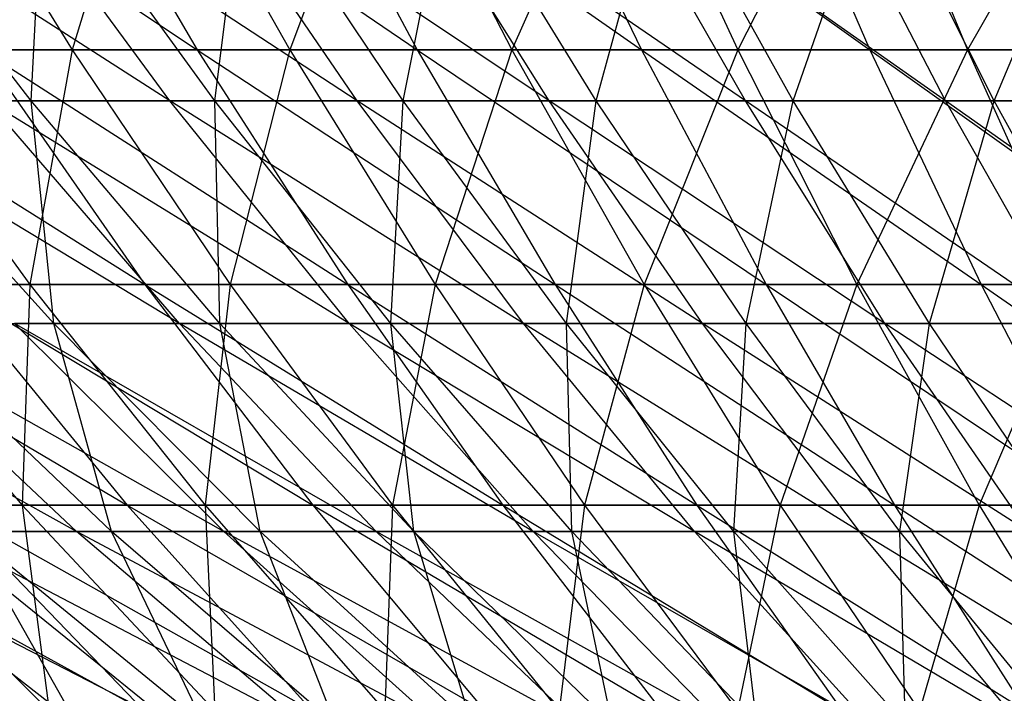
# Model space of a CAD drawing. Extents: x -125 to 125, y -143 to 0.
# Tile 64 of 256: x -16.81 to -10.8, y -135.35 to -131.23. Entities that reach past the tile are written whole.
import ezdxf

# ---------------------------------------------------------------- set-up
doc = ezdxf.new("R2010")
doc.units = 0
doc.header["$LTSCALE"] = 25.4
doc.layers.get('0').update_dxf_attribs({"linetype": 'CONTINUOUS'})

# ---------------------------------------------------------------- blocks, each defined once
blk = doc.blocks.new('NL2500027000_STL_3')
at = {"color": 0}
for p, q in [((-18.013, -129.8962, 32.6297), (-15.7287, -131.4158, 31.5683)), ((-18.013, -129.8962, 32.6297), (-15.7287, -131.4158, 31.5683)), ((-17.4278, -129.8962, -32.946), (-16.4918, -131.4158, -31.1765)), ((-17.4278, -129.8962, -32.946), (-16.4918, -131.4158, -31.1765)), ((-16.6214, -129.8962, 33.3601), (-14.3839, -131.4158, 32.2034)), ((-16.6214, -129.8962, 33.3601), (-14.3839, -131.4158, 32.2034)), ((-16.6214, -129.8962, 33.3601), (-15.7287, -131.4158, 31.5683)), ((-16.6214, -129.8962, 33.3601), (-15.7287, -131.4158, 31.5683)), ((-16.0234, -129.8962, -33.6514), (-16.4918, -131.4158, -31.1765)), ((-16.0234, -129.8962, -33.6514), (-16.4918, -131.4158, -31.1765)), ((-16.0234, -129.8962, -33.6514), (-15.1628, -131.4158, -31.844)), ((-16.0234, -129.8962, -33.6514), (-15.1628, -131.4158, -31.844)), ((-15.2003, -129.8962, 34.0312), (-13.0135, -131.4158, 32.7811)), ((-15.2003, -129.8962, 34.0312), (-13.0135, -131.4158, 32.7811)), ((-15.2003, -129.8962, 34.0312), (-14.3839, -131.4158, 32.2034)), ((-15.2003, -129.8962, 34.0312), (-14.3839, -131.4158, 32.2034)), ((-14.5906, -129.8962, -34.297), (-15.1628, -131.4158, -31.844)), ((-14.5906, -129.8962, -34.297), (-15.1628, -131.4158, -31.844)), ((-14.5906, -129.8962, -34.297), (-13.8069, -131.4158, -32.4549)), ((-14.5906, -129.8962, -34.297), (-13.8069, -131.4158, -32.4549)), ((-13.1317, -129.8962, -34.8816), (-13.8069, -131.4158, -32.4549)), ((-13.1317, -129.8962, -34.8816), (-13.8069, -131.4158, -32.4549)), ((-13.7521, -129.8962, 34.6417), (-11.62, -131.4158, 33.3006)), ((-13.7521, -129.8962, 34.6417), (-11.62, -131.4158, 33.3006)), ((-13.7521, -129.8962, 34.6417), (-13.0135, -131.4158, 32.7811)), ((-13.7521, -129.8962, 34.6417), (-13.0135, -131.4158, 32.7811)), ((-13.1317, -129.8962, -34.8816), (-12.4264, -131.4158, -33.0081)), ((-13.1317, -129.8962, -34.8816), (-12.4264, -131.4158, -33.0081)), ((-11.6496, -129.8962, -35.4042), (-12.4264, -131.4158, -33.0081)), ((-11.6496, -129.8962, -35.4042), (-12.4264, -131.4158, -33.0081)), ((-12.2795, -129.8962, 35.1906), (-11.62, -131.4158, 33.3006)), ((-12.2795, -129.8962, 35.1906), (-11.62, -131.4158, 33.3006)), ((-11.6496, -129.8962, -35.4042), (-11.0239, -131.4158, -33.5026)), ((-11.6496, -129.8962, -35.4042), (-11.0239, -131.4158, -33.5026)), ((-10.1467, -129.8962, -35.8638), (-11.0239, -131.4158, -33.5026)), ((-10.1467, -129.8962, -35.8638), (-11.0239, -131.4158, -33.5026)), ((-15.8945, -131.7288, 25.8853), (-18.1467, -130.2826, 26.8514)), ((-15.8945, -131.7288, 25.8853), (-18.1467, -130.2826, 26.8514)), ((-16.7427, -131.7288, -25.3449), (-17.863, -130.2826, -27.0409)), ((-16.7427, -131.7288, -25.3449), (-17.863, -130.2826, -27.0409)), ((-14.7503, -131.7288, 26.5539), (-16.9582, -130.2826, 27.6174)), ((-14.7503, -131.7288, 26.5539), (-16.9582, -130.2826, 27.6174)), ((-15.8945, -131.7288, 25.8853), (-16.9582, -130.2826, 27.6174)), ((-15.8945, -131.7288, 25.8853), (-16.9582, -130.2826, 27.6174)), ((-16.7427, -131.7288, -25.3449), (-16.6665, -130.2826, -27.7944)), ((-16.7427, -131.7288, -25.3449), (-16.6665, -130.2826, -27.7944)), ((-15.6212, -131.7288, -26.0511), (-16.6665, -130.2826, -27.7944)), ((-15.6212, -131.7288, -26.0511), (-16.6665, -130.2826, -27.7944)), ((-13.578, -131.7288, 27.1721), (-15.7374, -130.2826, 28.3308)), ((-13.578, -131.7288, 27.1721), (-15.7374, -130.2826, 28.3308)), ((-14.7503, -131.7288, 26.5539), (-15.7374, -130.2826, 28.3308)), ((-14.7503, -131.7288, 26.5539), (-15.7374, -130.2826, 28.3308)), ((-15.6212, -131.7288, -26.0511), (-15.4383, -130.2826, -28.4949)), ((-15.6212, -131.7288, -26.0511), (-15.4383, -130.2826, -28.4949)), ((-14.47, -131.7288, -26.7077), (-15.4383, -130.2826, -28.4949)), ((-14.47, -131.7288, -26.7077), (-15.4383, -130.2826, -28.4949)), ((-12.3799, -131.7288, 27.7385), (-14.4866, -130.2826, 28.9903)), ((-12.3799, -131.7288, 27.7385), (-14.4866, -130.2826, 28.9903)), ((-13.578, -131.7288, 27.1721), (-14.4866, -130.2826, 28.9903)), ((-13.578, -131.7288, 27.1721), (-14.4866, -130.2826, 28.9903)), ((-14.47, -131.7288, -26.7077), (-14.1807, -130.2826, -29.1412)), ((-14.47, -131.7288, -26.7077), (-14.1807, -130.2826, -29.1412)), ((-13.2913, -131.7288, -27.3135), (-14.1807, -130.2826, -29.1412)), ((-13.2913, -131.7288, -27.3135), (-14.1807, -130.2826, -29.1412)), ((-13.2913, -131.7288, -27.3135), (-12.8961, -130.2826, -29.732)), ((-13.2913, -131.7288, -27.3135), (-12.8961, -130.2826, -29.732)), ((-11.1581, -131.7288, 28.2521), (-13.2083, -130.2826, 29.5946)), ((-11.1581, -131.7288, 28.2521), (-13.2083, -130.2826, 29.5946)), ((-12.3799, -131.7288, 27.7385), (-13.2083, -130.2826, 29.5946)), ((-12.3799, -131.7288, 27.7385), (-13.2083, -130.2826, 29.5946)), ((-12.0872, -131.7288, -27.8672), (-12.8961, -130.2826, -29.732)), ((-12.0872, -131.7288, -27.8672), (-12.8961, -130.2826, -29.732)), ((-12.0872, -131.7288, -27.8672), (-11.5869, -130.2826, -30.2662)), ((-12.0872, -131.7288, -27.8672), (-11.5869, -130.2826, -30.2662)), ((-11.1581, -131.7288, 28.2521), (-11.9048, -130.2826, 30.1426)), ((-11.1581, -131.7288, 28.2521), (-11.9048, -130.2826, 30.1426)), ((-10.8602, -131.7288, -28.3679), (-11.5869, -130.2826, -30.2662)), ((-10.8602, -131.7288, -28.3679), (-11.5869, -130.2826, -30.2662)), ((-10.8602, -131.7288, -28.3679), (-10.2557, -130.2826, -30.7428)), ((-10.8602, -131.7288, -28.3679), (-10.2557, -130.2826, -30.7428)), ((-18.332, -131.4158, 30.1312), (-16.0481, -132.8503, 29.0705)), ((-18.332, -131.4158, 30.1312), (-16.0481, -132.8503, 29.0705)), ((-16.4918, -131.4158, -31.1765), (-17.7914, -131.4158, -30.4535)), ((-17.7914, -131.4158, -30.4535), (-16.7504, -132.8503, -28.6716)), ((-17.7914, -131.4158, -30.4535), (-16.7504, -132.8503, -28.6716)), ((-16.4918, -131.4158, -31.1765), (-17.7914, -131.4158, -30.4535)), ((-17.0455, -131.4158, 30.8772), (-15.7287, -131.4158, 31.5683)), ((-17.0455, -131.4158, 30.8772), (-15.7287, -131.4158, 31.5683)), ((-17.0455, -131.4158, 30.8772), (-14.8084, -132.8503, 29.7212)), ((-17.0455, -131.4158, 30.8772), (-14.8084, -132.8503, 29.7212)), ((-17.0455, -131.4158, 30.8772), (-16.0481, -132.8503, 29.0705)), ((-17.0455, -131.4158, 30.8772), (-16.0481, -132.8503, 29.0705)), ((-16.4918, -131.4158, -31.1765), (-16.7504, -132.8503, -28.6716)), ((-16.4918, -131.4158, -31.1765), (-16.7504, -132.8503, -28.6716)), ((-15.1628, -131.4158, -31.844), (-16.4918, -131.4158, -31.1765)), ((-16.4918, -131.4158, -31.1765), (-15.5268, -132.8503, -29.3523)), ((-16.4918, -131.4158, -31.1765), (-15.5268, -132.8503, -29.3523)), ((-15.1628, -131.4158, -31.844), (-16.4918, -131.4158, -31.1765)), ((-15.7287, -131.4158, 31.5683), (-14.3839, -131.4158, 32.2034)), ((-15.7287, -131.4158, 31.5683), (-14.3839, -131.4158, 32.2034)), ((-15.7287, -131.4158, 31.5683), (-13.5422, -132.8503, 30.319)), ((-15.7287, -131.4158, 31.5683), (-13.5422, -132.8503, 30.319)), ((-15.7287, -131.4158, 31.5683), (-14.8084, -132.8503, 29.7212)), ((-15.7287, -131.4158, 31.5683), (-14.8084, -132.8503, 29.7212)), ((-15.1628, -131.4158, -31.844), (-15.5268, -132.8503, -29.3523)), ((-15.1628, -131.4158, -31.844), (-15.5268, -132.8503, -29.3523)), ((-13.8069, -131.4158, -32.4549), (-15.1628, -131.4158, -31.844)), ((-15.1628, -131.4158, -31.844), (-14.2756, -132.8503, -29.9807)), ((-15.1628, -131.4158, -31.844), (-14.2756, -132.8503, -29.9807)), ((-13.8069, -131.4158, -32.4549), (-15.1628, -131.4158, -31.844)), ((-14.3839, -131.4158, 32.2034), (-13.0135, -131.4158, 32.7811)), ((-14.3839, -131.4158, 32.2034), (-13.0135, -131.4158, 32.7811)), ((-14.3839, -131.4158, 32.2034), (-12.2521, -132.8503, 30.863)), ((-14.3839, -131.4158, 32.2034), (-12.2521, -132.8503, 30.863)), ((-14.3839, -131.4158, 32.2034), (-13.5422, -132.8503, 30.319)), ((-14.3839, -131.4158, 32.2034), (-13.5422, -132.8503, 30.319)), ((-13.8069, -131.4158, -32.4549), (-14.2756, -132.8503, -29.9807)), ((-13.8069, -131.4158, -32.4549), (-14.2756, -132.8503, -29.9807)), ((-12.4264, -131.4158, -33.0081), (-13.8069, -131.4158, -32.4549)), ((-13.8069, -131.4158, -32.4549), (-12.999, -132.8503, -30.5559)), ((-13.8069, -131.4158, -32.4549), (-12.999, -132.8503, -30.5559)), ((-12.4264, -131.4158, -33.0081), (-13.8069, -131.4158, -32.4549)), ((-13.0135, -131.4158, 32.7811), (-11.62, -131.4158, 33.3006)), ((-13.0135, -131.4158, 32.7811), (-11.62, -131.4158, 33.3006)), ((-13.0135, -131.4158, 32.7811), (-10.9401, -132.8503, 31.3521)), ((-13.0135, -131.4158, 32.7811), (-10.9401, -132.8503, 31.3521)), ((-13.0135, -131.4158, 32.7811), (-12.2521, -132.8503, 30.863)), ((-13.0135, -131.4158, 32.7811), (-12.2521, -132.8503, 30.863)), ((-12.4264, -131.4158, -33.0081), (-12.999, -132.8503, -30.5559)), ((-12.4264, -131.4158, -33.0081), (-12.999, -132.8503, -30.5559)), ((-11.0239, -131.4158, -33.5026), (-12.4264, -131.4158, -33.0081)), ((-12.4264, -131.4158, -33.0081), (-11.6993, -132.8503, -31.0767)), ((-12.4264, -131.4158, -33.0081), (-11.6993, -132.8503, -31.0767)), ((-11.0239, -131.4158, -33.5026), (-12.4264, -131.4158, -33.0081)), ((-11.0239, -131.4158, -33.5026), (-11.6993, -132.8503, -31.0767)), ((-11.0239, -131.4158, -33.5026), (-11.6993, -132.8503, -31.0767)), ((-11.62, -131.4158, 33.3006), (-10.2058, -131.4158, 33.7608)), ((-11.62, -131.4158, 33.3006), (-10.2058, -131.4158, 33.7608)), ((-11.62, -131.4158, 33.3006), (-9.6087, -132.8503, 31.7854)), ((-11.62, -131.4158, 33.3006), (-9.6087, -132.8503, 31.7854)), ((-11.62, -131.4158, 33.3006), (-10.9401, -132.8503, 31.3521)), ((-11.62, -131.4158, 33.3006), (-10.9401, -132.8503, 31.3521)), ((-9.6017, -131.4158, -33.9376), (-11.0239, -131.4158, -33.5026)), ((-11.0239, -131.4158, -33.5026), (-10.3789, -132.8503, -31.5423)), ((-11.0239, -131.4158, -33.5026), (-10.3789, -132.8503, -31.5423)), ((-9.6017, -131.4158, -33.9376), (-11.0239, -131.4158, -33.5026)), ((-15.8372, -133.0879, 23.4341), (-18.0901, -131.7288, 24.4015)), ((-15.8372, -133.0879, 23.4341), (-18.0901, -131.7288, 24.4015)), ((-16.6042, -133.0879, -22.897), (-17.8323, -131.7288, -24.5905)), ((-17.8323, -131.7288, -24.5905), (-16.7427, -131.7288, -25.3449)), ((-17.8323, -131.7288, -24.5905), (-16.7427, -131.7288, -25.3449)), ((-16.6042, -133.0879, -22.897), (-17.8323, -131.7288, -24.5905)), ((-15.8945, -131.7288, 25.8853), (-17.0085, -131.7288, 25.1673)), ((-15.8945, -131.7288, 25.8853), (-17.0085, -131.7288, 25.1673)), ((-14.7999, -133.0879, 24.1026), (-17.0085, -131.7288, 25.1673)), ((-14.7999, -133.0879, 24.1026), (-17.0085, -131.7288, 25.1673)), ((-15.8372, -133.0879, 23.4341), (-17.0085, -131.7288, 25.1673)), ((-15.8372, -133.0879, 23.4341), (-17.0085, -131.7288, 25.1673)), ((-16.6042, -133.0879, -22.897), (-16.7427, -131.7288, -25.3449)), ((-16.6042, -133.0879, -22.897), (-16.7427, -131.7288, -25.3449)), ((-15.5896, -133.0879, -23.5995), (-16.7427, -131.7288, -25.3449)), ((-16.7427, -131.7288, -25.3449), (-15.6212, -131.7288, -26.0511)), ((-16.7427, -131.7288, -25.3449), (-15.6212, -131.7288, -26.0511)), ((-15.5896, -133.0879, -23.5995), (-16.7427, -131.7288, -25.3449)), ((-14.7503, -131.7288, 26.5539), (-15.8945, -131.7288, 25.8853)), ((-14.7503, -131.7288, 26.5539), (-15.8945, -131.7288, 25.8853)), ((-13.7345, -133.0879, 24.7252), (-15.8945, -131.7288, 25.8853)), ((-13.7345, -133.0879, 24.7252), (-15.8945, -131.7288, 25.8853)), ((-14.7999, -133.0879, 24.1026), (-15.8945, -131.7288, 25.8853)), ((-14.7999, -133.0879, 24.1026), (-15.8945, -131.7288, 25.8853)), ((-15.5896, -133.0879, -23.5995), (-15.6212, -131.7288, -26.0511)), ((-15.5896, -133.0879, -23.5995), (-15.6212, -131.7288, -26.0511)), ((-14.5454, -133.0879, -24.257), (-15.6212, -131.7288, -26.0511)), ((-15.6212, -131.7288, -26.0511), (-14.47, -131.7288, -26.7077)), ((-15.6212, -131.7288, -26.0511), (-14.47, -131.7288, -26.7077)), ((-14.5454, -133.0879, -24.257), (-15.6212, -131.7288, -26.0511)), ((-13.578, -131.7288, 27.1721), (-14.7503, -131.7288, 26.5539)), ((-13.578, -131.7288, 27.1721), (-14.7503, -131.7288, 26.5539)), ((-12.6429, -133.0879, 25.3007), (-14.7503, -131.7288, 26.5539)), ((-12.6429, -133.0879, 25.3007), (-14.7503, -131.7288, 26.5539)), ((-13.7345, -133.0879, 24.7252), (-14.7503, -131.7288, 26.5539)), ((-13.7345, -133.0879, 24.7252), (-14.7503, -131.7288, 26.5539)), ((-14.5454, -133.0879, -24.257), (-14.47, -131.7288, -26.7077)), ((-14.5454, -133.0879, -24.257), (-14.47, -131.7288, -26.7077)), ((-13.4735, -133.0879, -24.8684), (-14.47, -131.7288, -26.7077)), ((-14.47, -131.7288, -26.7077), (-13.2913, -131.7288, -27.3135)), ((-14.47, -131.7288, -26.7077), (-13.2913, -131.7288, -27.3135)), ((-13.4735, -133.0879, -24.8684), (-14.47, -131.7288, -26.7077)), ((-12.3799, -131.7288, 27.7385), (-13.578, -131.7288, 27.1721)), ((-12.3799, -131.7288, 27.7385), (-13.578, -131.7288, 27.1721)), ((-11.5273, -133.0879, 25.8281), (-13.578, -131.7288, 27.1721)), ((-11.5273, -133.0879, 25.8281), (-13.578, -131.7288, 27.1721)), ((-12.6429, -133.0879, 25.3007), (-13.578, -131.7288, 27.1721)), ((-12.6429, -133.0879, 25.3007), (-13.578, -131.7288, 27.1721)), ((-13.4735, -133.0879, -24.8684), (-13.2913, -131.7288, -27.3135)), ((-13.4735, -133.0879, -24.8684), (-13.2913, -131.7288, -27.3135)), ((-12.3759, -133.0879, -25.4324), (-13.2913, -131.7288, -27.3135)), ((-13.2913, -131.7288, -27.3135), (-12.0872, -131.7288, -27.8672)), ((-13.2913, -131.7288, -27.3135), (-12.0872, -131.7288, -27.8672)), ((-12.3759, -133.0879, -25.4324), (-13.2913, -131.7288, -27.3135)), ((-11.1581, -131.7288, 28.2521), (-12.3799, -131.7288, 27.7385)), ((-11.1581, -131.7288, 28.2521), (-12.3799, -131.7288, 27.7385)), ((-10.3897, -133.0879, 26.3064), (-12.3799, -131.7288, 27.7385)), ((-10.3897, -133.0879, 26.3064), (-12.3799, -131.7288, 27.7385)), ((-11.5273, -133.0879, 25.8281), (-12.3799, -131.7288, 27.7385)), ((-11.5273, -133.0879, 25.8281), (-12.3799, -131.7288, 27.7385)), ((-12.3759, -133.0879, -25.4324), (-12.0872, -131.7288, -27.8672)), ((-12.3759, -133.0879, -25.4324), (-12.0872, -131.7288, -27.8672)), ((-11.2548, -133.0879, -25.948), (-12.0872, -131.7288, -27.8672)), ((-12.0872, -131.7288, -27.8672), (-10.8602, -131.7288, -28.3679)), ((-12.0872, -131.7288, -27.8672), (-10.8602, -131.7288, -28.3679)), ((-11.2548, -133.0879, -25.948), (-12.0872, -131.7288, -27.8672)), ((-11.2548, -133.0879, -25.948), (-10.8602, -131.7288, -28.3679)), ((-11.2548, -133.0879, -25.948), (-10.8602, -131.7288, -28.3679)), ((-9.9152, -131.7288, 28.7119), (-11.1581, -131.7288, 28.2521)), ((-9.9152, -131.7288, 28.7119), (-11.1581, -131.7288, 28.2521)), ((-9.2323, -133.0879, 26.7345), (-11.1581, -131.7288, 28.2521)), ((-9.2323, -133.0879, 26.7345), (-11.1581, -131.7288, 28.2521)), ((-10.3897, -133.0879, 26.3064), (-11.1581, -131.7288, 28.2521)), ((-10.3897, -133.0879, 26.3064), (-11.1581, -131.7288, 28.2521)), ((-10.1122, -133.0879, -26.4143), (-10.8602, -131.7288, -28.3679)), ((-10.8602, -131.7288, -28.3679), (-9.6124, -131.7288, -28.8147)), ((-10.8602, -131.7288, -28.3679), (-9.6124, -131.7288, -28.8147)), ((-10.1122, -133.0879, -26.4143), (-10.8602, -131.7288, -28.3679)), ((-18.4399, -132.8503, 27.6153), (-16.1564, -134.1971, 26.5553)), ((-18.4399, -132.8503, 27.6153), (-16.1564, -134.1971, 26.5553)), ((-16.7504, -132.8503, -28.6716), (-17.9442, -132.8503, -27.94)), ((-17.9442, -132.8503, -27.94), (-16.7975, -134.1971, -26.1545)), ((-17.9442, -132.8503, -27.94), (-16.7975, -134.1971, -26.1545)), ((-16.7504, -132.8503, -28.6716), (-17.9442, -132.8503, -27.94)), ((-17.2594, -132.8503, 28.3681), (-16.0481, -132.8503, 29.0705)), ((-17.2594, -132.8503, 28.3681), (-16.0481, -132.8503, 29.0705)), ((-17.2594, -132.8503, 28.3681), (-15.0226, -134.1971, 27.2128)), ((-17.2594, -132.8503, 28.3681), (-15.0226, -134.1971, 27.2128)), ((-17.2594, -132.8503, 28.3681), (-16.1564, -134.1971, 26.5553)), ((-17.2594, -132.8503, 28.3681), (-16.1564, -134.1971, 26.5553)), ((-16.7504, -132.8503, -28.6716), (-16.7975, -134.1971, -26.1545)), ((-16.7504, -132.8503, -28.6716), (-16.7975, -134.1971, -26.1545)), ((-15.5268, -132.8503, -29.3523), (-16.7504, -132.8503, -28.6716)), ((-16.7504, -132.8503, -28.6716), (-15.68, -134.1971, -26.8394)), ((-16.7504, -132.8503, -28.6716), (-15.68, -134.1971, -26.8394)), ((-15.5268, -132.8503, -29.3523), (-16.7504, -132.8503, -28.6716)), ((-16.0481, -132.8503, 29.0705), (-14.8084, -132.8503, 29.7212)), ((-16.0481, -132.8503, 29.0705), (-14.8084, -132.8503, 29.7212)), ((-16.0481, -132.8503, 29.0705), (-13.862, -134.1971, 27.8219)), ((-16.0481, -132.8503, 29.0705), (-13.862, -134.1971, 27.8219)), ((-16.0481, -132.8503, 29.0705), (-15.0226, -134.1971, 27.2128)), ((-16.0481, -132.8503, 29.0705), (-15.0226, -134.1971, 27.2128)), ((-15.5268, -132.8503, -29.3523), (-15.68, -134.1971, -26.8394)), ((-15.5268, -132.8503, -29.3523), (-15.68, -134.1971, -26.8394)), ((-14.2756, -132.8503, -29.9807), (-15.5268, -132.8503, -29.3523)), ((-15.5268, -132.8503, -29.3523), (-14.5346, -134.1971, -27.4765)), ((-15.5268, -132.8503, -29.3523), (-14.5346, -134.1971, -27.4765)), ((-14.2756, -132.8503, -29.9807), (-15.5268, -132.8503, -29.3523)), ((-14.8084, -132.8503, 29.7212), (-13.5422, -132.8503, 30.319)), ((-14.8084, -132.8503, 29.7212), (-13.5422, -132.8503, 30.319)), ((-14.8084, -132.8503, 29.7212), (-12.6768, -134.1971, 28.3815)), ((-14.8084, -132.8503, 29.7212), (-12.6768, -134.1971, 28.3815)), ((-14.8084, -132.8503, 29.7212), (-13.862, -134.1971, 27.8219)), ((-14.8084, -132.8503, 29.7212), (-13.862, -134.1971, 27.8219)), ((-14.2756, -132.8503, -29.9807), (-14.5346, -134.1971, -27.4765)), ((-14.2756, -132.8503, -29.9807), (-14.5346, -134.1971, -27.4765)), ((-12.999, -132.8503, -30.5559), (-14.2756, -132.8503, -29.9807)), ((-14.2756, -132.8503, -29.9807), (-13.3633, -134.1971, -28.0649)), ((-14.2756, -132.8503, -29.9807), (-13.3633, -134.1971, -28.0649)), ((-12.999, -132.8503, -30.5559), (-14.2756, -132.8503, -29.9807)), ((-13.5422, -132.8503, 30.319), (-12.2521, -132.8503, 30.863)), ((-13.5422, -132.8503, 30.319), (-12.2521, -132.8503, 30.863)), ((-13.5422, -132.8503, 30.319), (-11.4691, -134.1971, 28.8907)), ((-13.5422, -132.8503, 30.319), (-11.4691, -134.1971, 28.8907)), ((-13.5422, -132.8503, 30.319), (-12.6768, -134.1971, 28.3815)), ((-13.5422, -132.8503, 30.319), (-12.6768, -134.1971, 28.3815)), ((-12.999, -132.8503, -30.5559), (-13.3633, -134.1971, -28.0649)), ((-12.999, -132.8503, -30.5559), (-13.3633, -134.1971, -28.0649)), ((-11.6993, -132.8503, -31.0767), (-12.999, -132.8503, -30.5559)), ((-12.999, -132.8503, -30.5559), (-12.1683, -134.1971, -28.6033)), ((-12.999, -132.8503, -30.5559), (-12.1683, -134.1971, -28.6033)), ((-11.6993, -132.8503, -31.0767), (-12.999, -132.8503, -30.5559)), ((-12.2521, -132.8503, 30.863), (-10.9401, -132.8503, 31.3521)), ((-12.2521, -132.8503, 30.863), (-10.9401, -132.8503, 31.3521)), ((-12.2521, -132.8503, 30.863), (-10.241, -134.1971, 29.3485)), ((-12.2521, -132.8503, 30.863), (-10.241, -134.1971, 29.3485)), ((-12.2521, -132.8503, 30.863), (-11.4691, -134.1971, 28.8907)), ((-12.2521, -132.8503, 30.863), (-11.4691, -134.1971, 28.8907)), ((-11.6993, -132.8503, -31.0767), (-12.1683, -134.1971, -28.6033)), ((-11.6993, -132.8503, -31.0767), (-12.1683, -134.1971, -28.6033)), ((-10.3789, -132.8503, -31.5423), (-11.6993, -132.8503, -31.0767)), ((-11.6993, -132.8503, -31.0767), (-10.9517, -134.1971, -29.0908)), ((-11.6993, -132.8503, -31.0767), (-10.9517, -134.1971, -29.0908)), ((-10.3789, -132.8503, -31.5423), (-11.6993, -132.8503, -31.0767)), ((-10.3789, -132.8503, -31.5423), (-10.9517, -134.1971, -29.0908)), ((-10.3789, -132.8503, -31.5423), (-10.9517, -134.1971, -29.0908)), ((-10.9401, -132.8503, 31.3521), (-9.6087, -132.8503, 31.7854)), ((-10.9401, -132.8503, 31.3521), (-9.6087, -132.8503, 31.7854)), ((-10.9401, -132.8503, 31.3521), (-8.9946, -134.1971, 29.7542)), ((-10.9401, -132.8503, 31.3521), (-8.9946, -134.1971, 29.7542)), ((-10.9401, -132.8503, 31.3521), (-10.241, -134.1971, 29.3485)), ((-10.9401, -132.8503, 31.3521), (-10.241, -134.1971, 29.3485)), ((-16.4663, -134.3573, 20.2969), (-18.7604, -133.0879, 21.1664)), ((-16.4663, -134.3573, 20.2969), (-18.7604, -133.0879, 21.1664)), ((-15.5653, -134.3573, 20.9958), (-17.8193, -133.0879, 21.9646)), ((-15.5653, -134.3573, 20.9958), (-17.8193, -133.0879, 21.9646)), ((-16.4663, -134.3573, 20.2969), (-17.8193, -133.0879, 21.9646)), ((-16.4663, -134.3573, 20.2969), (-17.8193, -133.0879, 21.9646)), ((-16.2518, -134.3573, -20.469), (-17.5871, -133.0879, -22.1509)), ((-17.5871, -133.0879, -22.1509), (-16.6042, -133.0879, -22.897)), ((-17.5871, -133.0879, -22.1509), (-16.6042, -133.0879, -22.897)), ((-16.2518, -134.3573, -20.469), (-17.5871, -133.0879, -22.1509)), ((-15.8372, -133.0879, 23.4341), (-16.8443, -133.0879, 22.7209)), ((-15.8372, -133.0879, 23.4341), (-16.8443, -133.0879, 22.7209)), ((-14.6347, -134.3573, 21.6548), (-16.8443, -133.0879, 22.7209)), ((-14.6347, -134.3573, 21.6548), (-16.8443, -133.0879, 22.7209)), ((-15.5653, -134.3573, 20.9958), (-16.8443, -133.0879, 22.7209)), ((-15.5653, -134.3573, 20.9958), (-16.8443, -133.0879, 22.7209)), ((-16.2518, -134.3573, -20.469), (-16.6042, -133.0879, -22.897)), ((-16.2518, -134.3573, -20.469), (-16.6042, -133.0879, -22.897)), ((-15.3435, -134.3573, -21.1585), (-16.6042, -133.0879, -22.897)), ((-16.6042, -133.0879, -22.897), (-15.5896, -133.0879, -23.5995)), ((-16.6042, -133.0879, -22.897), (-15.5896, -133.0879, -23.5995)), ((-15.3435, -134.3573, -21.1585), (-16.6042, -133.0879, -22.897)), ((-14.7999, -133.0879, 24.1026), (-15.8372, -133.0879, 23.4341)), ((-14.7999, -133.0879, 24.1026), (-15.8372, -133.0879, 23.4341)), ((-13.6762, -134.3573, 22.2725), (-15.8372, -133.0879, 23.4341)), ((-13.6762, -134.3573, 22.2725), (-15.8372, -133.0879, 23.4341)), ((-14.6347, -134.3573, 21.6548), (-15.8372, -133.0879, 23.4341)), ((-14.6347, -134.3573, 21.6548), (-15.8372, -133.0879, 23.4341)), ((-15.3435, -134.3573, -21.1585), (-15.5896, -133.0879, -23.5995)), ((-15.3435, -134.3573, -21.1585), (-15.5896, -133.0879, -23.5995)), ((-14.4059, -134.3573, -21.8076), (-15.5896, -133.0879, -23.5995)), ((-15.5896, -133.0879, -23.5995), (-14.5454, -133.0879, -24.257)), ((-15.5896, -133.0879, -23.5995), (-14.5454, -133.0879, -24.257)), ((-14.4059, -134.3573, -21.8076), (-15.5896, -133.0879, -23.5995)), ((-13.7345, -133.0879, 24.7252), (-14.7999, -133.0879, 24.1026)), ((-13.7345, -133.0879, 24.7252), (-14.7999, -133.0879, 24.1026)), ((-12.6916, -134.3573, 22.8479), (-14.7999, -133.0879, 24.1026)), ((-12.6916, -134.3573, 22.8479), (-14.7999, -133.0879, 24.1026)), ((-13.6762, -134.3573, 22.2725), (-14.7999, -133.0879, 24.1026)), ((-13.6762, -134.3573, 22.2725), (-14.7999, -133.0879, 24.1026)), ((-14.4059, -134.3573, -21.8076), (-14.5454, -133.0879, -24.257)), ((-14.4059, -134.3573, -21.8076), (-14.5454, -133.0879, -24.257)), ((-13.441, -134.3573, -22.4152), (-14.5454, -133.0879, -24.257)), ((-14.5454, -133.0879, -24.257), (-13.4735, -133.0879, -24.8684)), ((-14.5454, -133.0879, -24.257), (-13.4735, -133.0879, -24.8684)), ((-13.441, -134.3573, -22.4152), (-14.5454, -133.0879, -24.257)), ((-12.6429, -133.0879, 25.3007), (-13.7345, -133.0879, 24.7252)), ((-12.6429, -133.0879, 25.3007), (-13.7345, -133.0879, 24.7252)), ((-11.683, -134.3573, 23.3797), (-13.7345, -133.0879, 24.7252)), ((-11.683, -134.3573, 23.3797), (-13.7345, -133.0879, 24.7252)), ((-12.6916, -134.3573, 22.8479), (-13.7345, -133.0879, 24.7252)), ((-12.6916, -134.3573, 22.8479), (-13.7345, -133.0879, 24.7252)), ((-13.441, -134.3573, -22.4152), (-13.4735, -133.0879, -24.8684)), ((-13.441, -134.3573, -22.4152), (-13.4735, -133.0879, -24.8684)), ((-12.4505, -134.3573, -22.9802), (-13.4735, -133.0879, -24.8684)), ((-13.4735, -133.0879, -24.8684), (-12.3759, -133.0879, -25.4324)), ((-13.4735, -133.0879, -24.8684), (-12.3759, -133.0879, -25.4324)), ((-12.4505, -134.3573, -22.9802), (-13.4735, -133.0879, -24.8684)), ((-11.5273, -133.0879, 25.8281), (-12.6429, -133.0879, 25.3007)), ((-11.5273, -133.0879, 25.8281), (-12.6429, -133.0879, 25.3007)), ((-10.652, -134.3573, 23.8671), (-12.6429, -133.0879, 25.3007)), ((-10.652, -134.3573, 23.8671), (-12.6429, -133.0879, 25.3007)), ((-11.683, -134.3573, 23.3797), (-12.6429, -133.0879, 25.3007)), ((-11.683, -134.3573, 23.3797), (-12.6429, -133.0879, 25.3007)), ((-12.4505, -134.3573, -22.9802), (-12.3759, -133.0879, -25.4324)), ((-12.4505, -134.3573, -22.9802), (-12.3759, -133.0879, -25.4324)), ((-11.4362, -134.3573, -23.5014), (-12.3759, -133.0879, -25.4324)), ((-12.3759, -133.0879, -25.4324), (-11.2548, -133.0879, -25.948)), ((-12.3759, -133.0879, -25.4324), (-11.2548, -133.0879, -25.948)), ((-11.4362, -134.3573, -23.5014), (-12.3759, -133.0879, -25.4324)), ((-10.3897, -133.0879, 26.3064), (-11.5273, -133.0879, 25.8281)), ((-10.3897, -133.0879, 26.3064), (-11.5273, -133.0879, 25.8281)), ((-9.6008, -134.3573, 24.309), (-11.5273, -133.0879, 25.8281)), ((-9.6008, -134.3573, 24.309), (-11.5273, -133.0879, 25.8281)), ((-10.652, -134.3573, 23.8671), (-11.5273, -133.0879, 25.8281)), ((-10.652, -134.3573, 23.8671), (-11.5273, -133.0879, 25.8281)), ((-11.4362, -134.3573, -23.5014), (-11.2548, -133.0879, -25.948)), ((-11.4362, -134.3573, -23.5014), (-11.2548, -133.0879, -25.948)), ((-10.4002, -134.3573, -23.9779), (-11.2548, -133.0879, -25.948)), ((-11.2548, -133.0879, -25.948), (-10.1122, -133.0879, -26.4143)), ((-11.2548, -133.0879, -25.948), (-10.1122, -133.0879, -26.4143)), ((-10.4002, -134.3573, -23.9779), (-11.2548, -133.0879, -25.948)), ((-18.336, -134.1971, 25.0999), (-16.0529, -135.4539, 24.0405)), ((-18.336, -134.1971, 25.0999), (-16.0529, -135.4539, 24.0405)), ((-16.7975, -134.1971, -26.1545), (-17.8851, -134.1971, -25.4231)), ((-17.8851, -134.1971, -25.4231), (-16.6328, -135.4539, -23.643)), ((-17.8851, -134.1971, -25.4231), (-16.6328, -135.4539, -23.643)), ((-16.7975, -134.1971, -26.1545), (-17.8851, -134.1971, -25.4231)), ((-17.2616, -134.1971, 25.8506), (-16.1564, -134.1971, 26.5553)), ((-17.2616, -134.1971, 25.8506), (-16.1564, -134.1971, 26.5553)), ((-17.2616, -134.1971, 25.8506), (-15.0252, -135.4539, 24.6959)), ((-17.2616, -134.1971, 25.8506), (-15.0252, -135.4539, 24.6959)), ((-17.2616, -134.1971, 25.8506), (-16.0529, -135.4539, 24.0405)), ((-17.2616, -134.1971, 25.8506), (-16.0529, -135.4539, 24.0405)), ((-15.68, -134.1971, -26.8394), (-16.7975, -134.1971, -26.1545)), ((-16.7975, -134.1971, -26.1545), (-16.6328, -135.4539, -23.643)), ((-16.7975, -134.1971, -26.1545), (-16.6328, -135.4539, -23.643)), ((-16.7975, -134.1971, -26.1545), (-15.6213, -135.4539, -24.3232)), ((-16.7975, -134.1971, -26.1545), (-15.6213, -135.4539, -24.3232)), ((-15.68, -134.1971, -26.8394), (-16.7975, -134.1971, -26.1545)), ((-16.1564, -134.1971, 26.5553), (-15.0226, -134.1971, 27.2128)), ((-16.1564, -134.1971, 26.5553), (-15.0226, -134.1971, 27.2128)), ((-16.1564, -134.1971, 26.5553), (-13.9707, -135.4539, 25.3073)), ((-16.1564, -134.1971, 26.5553), (-13.9707, -135.4539, 25.3073)), ((-16.1564, -134.1971, 26.5553), (-15.0252, -135.4539, 24.6959)), ((-16.1564, -134.1971, 26.5553), (-15.0252, -135.4539, 24.6959)), ((-14.5346, -134.1971, -27.4765), (-15.68, -134.1971, -26.8394)), ((-15.68, -134.1971, -26.8394), (-15.6213, -135.4539, -24.3232)), ((-15.68, -134.1971, -26.8394), (-15.6213, -135.4539, -24.3232)), ((-15.68, -134.1971, -26.8394), (-14.582, -135.4539, -24.9601)), ((-15.68, -134.1971, -26.8394), (-14.582, -135.4539, -24.9601)), ((-14.5346, -134.1971, -27.4765), (-15.68, -134.1971, -26.8394)), ((-15.0226, -134.1971, 27.2128), (-13.862, -134.1971, 27.8219)), ((-15.0226, -134.1971, 27.2128), (-13.862, -134.1971, 27.8219)), ((-15.0226, -134.1971, 27.2128), (-12.8914, -135.4539, 25.8738)), ((-15.0226, -134.1971, 27.2128), (-12.8914, -135.4539, 25.8738)), ((-15.0226, -134.1971, 27.2128), (-13.9707, -135.4539, 25.3073)), ((-15.0226, -134.1971, 27.2128), (-13.9707, -135.4539, 25.3073)), ((-14.5346, -134.1971, -27.4765), (-14.582, -135.4539, -24.9601)), ((-14.5346, -134.1971, -27.4765), (-14.582, -135.4539, -24.9601)), ((-13.3633, -134.1971, -28.0649), (-14.5346, -134.1971, -27.4765)), ((-14.5346, -134.1971, -27.4765), (-13.5169, -135.4539, -25.5526)), ((-14.5346, -134.1971, -27.4765), (-13.5169, -135.4539, -25.5526)), ((-13.3633, -134.1971, -28.0649), (-14.5346, -134.1971, -27.4765)), ((-13.862, -134.1971, 27.8219), (-12.6768, -134.1971, 28.3815)), ((-13.862, -134.1971, 27.8219), (-12.6768, -134.1971, 28.3815)), ((-13.862, -134.1971, 27.8219), (-11.7892, -135.4539, 26.3942)), ((-13.862, -134.1971, 27.8219), (-11.7892, -135.4539, 26.3942)), ((-13.862, -134.1971, 27.8219), (-12.8914, -135.4539, 25.8738)), ((-13.862, -134.1971, 27.8219), (-12.8914, -135.4539, 25.8738)), ((-13.3633, -134.1971, -28.0649), (-13.5169, -135.4539, -25.5526)), ((-13.3633, -134.1971, -28.0649), (-13.5169, -135.4539, -25.5526)), ((-12.1683, -134.1971, -28.6033), (-13.3633, -134.1971, -28.0649)), ((-13.3633, -134.1971, -28.0649), (-12.4276, -135.4539, -26.0997)), ((-13.3633, -134.1971, -28.0649), (-12.4276, -135.4539, -26.0997)), ((-12.1683, -134.1971, -28.6033), (-13.3633, -134.1971, -28.0649)), ((-12.6768, -134.1971, 28.3815), (-11.4691, -134.1971, 28.8907)), ((-12.6768, -134.1971, 28.3815), (-11.4691, -134.1971, 28.8907)), ((-12.6768, -134.1971, 28.3815), (-10.666, -135.4539, 26.8678)), ((-12.6768, -134.1971, 28.3815), (-10.666, -135.4539, 26.8678)), ((-12.6768, -134.1971, 28.3815), (-11.7892, -135.4539, 26.3942)), ((-12.6768, -134.1971, 28.3815), (-11.7892, -135.4539, 26.3942)), ((-12.1683, -134.1971, -28.6033), (-12.4276, -135.4539, -26.0997)), ((-12.1683, -134.1971, -28.6033), (-12.4276, -135.4539, -26.0997)), ((-10.9517, -134.1971, -29.0908), (-12.1683, -134.1971, -28.6033)), ((-12.1683, -134.1971, -28.6033), (-11.3163, -135.4539, -26.6004)), ((-12.1683, -134.1971, -28.6033), (-11.3163, -135.4539, -26.6004)), ((-10.9517, -134.1971, -29.0908), (-12.1683, -134.1971, -28.6033)), ((-11.4691, -134.1971, 28.8907), (-10.241, -134.1971, 29.3485)), ((-11.4691, -134.1971, 28.8907), (-10.241, -134.1971, 29.3485)), ((-11.4691, -134.1971, 28.8907), (-9.5239, -135.4539, 27.2935)), ((-11.4691, -134.1971, 28.8907), (-9.5239, -135.4539, 27.2935)), ((-11.4691, -134.1971, 28.8907), (-10.666, -135.4539, 26.8678)), ((-11.4691, -134.1971, 28.8907), (-10.666, -135.4539, 26.8678)), ((-10.9517, -134.1971, -29.0908), (-11.3163, -135.4539, -26.6004)), ((-10.9517, -134.1971, -29.0908), (-11.3163, -135.4539, -26.6004)), ((-9.7156, -134.1971, -29.5266), (-10.9517, -134.1971, -29.0908)), ((-10.9517, -134.1971, -29.0908), (-10.1849, -135.4539, -27.0538)), ((-10.9517, -134.1971, -29.0908), (-10.1849, -135.4539, -27.0538)), ((-9.7156, -134.1971, -29.5266), (-10.9517, -134.1971, -29.0908)), ((-15.8772, -135.5347, 17.9134), (-18.1727, -134.3573, 18.7845)), ((-15.8772, -135.5347, 17.9134), (-18.1727, -134.3573, 18.7845)), ((-17.9739, -134.3573, -18.9747), (-16.4615, -135.5347, -17.3781)), ((-17.9739, -134.3573, -18.9747), (-16.4615, -135.5347, -17.3781)), ((-16.4663, -134.3573, 20.2969), (-17.336, -134.3573, 19.5593)), ((-16.4663, -134.3573, 20.2969), (-17.336, -134.3573, 19.5593)), ((-15.0807, -135.5347, 18.589), (-17.336, -134.3573, 19.5593)), ((-15.0807, -135.5347, 18.589), (-17.336, -134.3573, 19.5593)), ((-15.8772, -135.5347, 17.9134), (-17.336, -134.3573, 19.5593)), ((-15.8772, -135.5347, 17.9134), (-17.336, -134.3573, 19.5593)), ((-17.1292, -134.3573, -19.7407), (-16.4615, -135.5347, -17.3781)), ((-15.6878, -135.5347, -18.0796), (-17.1292, -134.3573, -19.7407)), ((-17.1292, -134.3573, -19.7407), (-16.2518, -134.3573, -20.469)), ((-17.1292, -134.3573, -19.7407), (-16.2518, -134.3573, -20.469)), ((-15.6878, -135.5347, -18.0796), (-17.1292, -134.3573, -19.7407)), ((-17.1292, -134.3573, -19.7407), (-16.4615, -135.5347, -17.3781)), ((-15.5653, -134.3573, 20.9958), (-16.4663, -134.3573, 20.2969)), ((-15.5653, -134.3573, 20.9958), (-16.4663, -134.3573, 20.2969)), ((-14.2555, -135.5347, 19.2291), (-16.4663, -134.3573, 20.2969)), ((-14.2555, -135.5347, 19.2291), (-16.4663, -134.3573, 20.2969)), ((-15.0807, -135.5347, 18.589), (-16.4663, -134.3573, 20.2969)), ((-15.0807, -135.5347, 18.589), (-16.4663, -134.3573, 20.2969)), ((-15.6878, -135.5347, -18.0796), (-16.2518, -134.3573, -20.469)), ((-15.6878, -135.5347, -18.0796), (-16.2518, -134.3573, -20.469)), ((-14.8843, -135.5347, -18.7467), (-16.2518, -134.3573, -20.469)), ((-16.2518, -134.3573, -20.469), (-15.3435, -134.3573, -21.1585)), ((-16.2518, -134.3573, -20.469), (-15.3435, -134.3573, -21.1585)), ((-14.8843, -135.5347, -18.7467), (-16.2518, -134.3573, -20.469)), ((-14.6347, -134.3573, 21.6548), (-15.5653, -134.3573, 20.9958)), ((-14.6347, -134.3573, 21.6548), (-15.5653, -134.3573, 20.9958)), ((-13.4032, -135.5347, 19.8326), (-15.5653, -134.3573, 20.9958)), ((-13.4032, -135.5347, 19.8326), (-15.5653, -134.3573, 20.9958)), ((-14.2555, -135.5347, 19.2291), (-15.5653, -134.3573, 20.9958)), ((-14.2555, -135.5347, 19.2291), (-15.5653, -134.3573, 20.9958)), ((-14.8843, -135.5347, -18.7467), (-15.3435, -134.3573, -21.1585)), ((-14.8843, -135.5347, -18.7467), (-15.3435, -134.3573, -21.1585)), ((-14.0524, -135.5347, -19.3781), (-15.3435, -134.3573, -21.1585)), ((-15.3435, -134.3573, -21.1585), (-14.4059, -134.3573, -21.8076)), ((-15.3435, -134.3573, -21.1585), (-14.4059, -134.3573, -21.8076)), ((-14.0524, -135.5347, -19.3781), (-15.3435, -134.3573, -21.1585)), ((-13.6762, -134.3573, 22.2725), (-14.6347, -134.3573, 21.6548)), ((-13.6762, -134.3573, 22.2725), (-14.6347, -134.3573, 21.6548)), ((-12.5254, -135.5347, 20.3984), (-14.6347, -134.3573, 21.6548)), ((-12.5254, -135.5347, 20.3984), (-14.6347, -134.3573, 21.6548)), ((-13.4032, -135.5347, 19.8326), (-14.6347, -134.3573, 21.6548)), ((-13.4032, -135.5347, 19.8326), (-14.6347, -134.3573, 21.6548)), ((-14.0524, -135.5347, -19.3781), (-14.4059, -134.3573, -21.8076)), ((-14.0524, -135.5347, -19.3781), (-14.4059, -134.3573, -21.8076)), ((-13.1937, -135.5347, -19.9726), (-14.4059, -134.3573, -21.8076)), ((-14.4059, -134.3573, -21.8076), (-13.441, -134.3573, -22.4152)), ((-14.4059, -134.3573, -21.8076), (-13.441, -134.3573, -22.4152)), ((-13.1937, -135.5347, -19.9726), (-14.4059, -134.3573, -21.8076)), ((-12.6916, -134.3573, 22.8479), (-13.6762, -134.3573, 22.2725)), ((-12.6916, -134.3573, 22.8479), (-13.6762, -134.3573, 22.2725)), ((-11.6237, -135.5347, 20.9253), (-13.6762, -134.3573, 22.2725)), ((-11.6237, -135.5347, 20.9253), (-13.6762, -134.3573, 22.2725)), ((-12.5254, -135.5347, 20.3984), (-13.6762, -134.3573, 22.2725)), ((-12.5254, -135.5347, 20.3984), (-13.6762, -134.3573, 22.2725)), ((-13.1937, -135.5347, -19.9726), (-13.441, -134.3573, -22.4152)), ((-13.1937, -135.5347, -19.9726), (-13.441, -134.3573, -22.4152)), ((-12.31, -135.5347, -20.5291), (-13.441, -134.3573, -22.4152)), ((-13.441, -134.3573, -22.4152), (-12.4505, -134.3573, -22.9802)), ((-13.441, -134.3573, -22.4152), (-12.4505, -134.3573, -22.9802)), ((-12.31, -135.5347, -20.5291), (-13.441, -134.3573, -22.4152)), ((-11.683, -134.3573, 23.3797), (-12.6916, -134.3573, 22.8479)), ((-11.683, -134.3573, 23.3797), (-12.6916, -134.3573, 22.8479)), ((-10.6999, -135.5347, 21.4124), (-12.6916, -134.3573, 22.8479)), ((-10.6999, -135.5347, 21.4124), (-12.6916, -134.3573, 22.8479)), ((-11.6237, -135.5347, 20.9253), (-12.6916, -134.3573, 22.8479)), ((-11.6237, -135.5347, 20.9253), (-12.6916, -134.3573, 22.8479)), ((-12.31, -135.5347, -20.5291), (-12.4505, -134.3573, -22.9802)), ((-12.31, -135.5347, -20.5291), (-12.4505, -134.3573, -22.9802)), ((-11.4028, -135.5347, -21.0465), (-12.4505, -134.3573, -22.9802)), ((-12.4505, -134.3573, -22.9802), (-11.4362, -134.3573, -23.5014)), ((-12.4505, -134.3573, -22.9802), (-11.4362, -134.3573, -23.5014)), ((-11.4028, -135.5347, -21.0465), (-12.4505, -134.3573, -22.9802)), ((-10.652, -134.3573, 23.8671), (-11.683, -134.3573, 23.3797)), ((-10.652, -134.3573, 23.8671), (-11.683, -134.3573, 23.3797)), ((-9.7557, -135.5347, 21.8587), (-11.683, -134.3573, 23.3797)), ((-9.7557, -135.5347, 21.8587), (-11.683, -134.3573, 23.3797)), ((-10.6999, -135.5347, 21.4124), (-11.683, -134.3573, 23.3797)), ((-10.6999, -135.5347, 21.4124), (-11.683, -134.3573, 23.3797)), ((-11.4028, -135.5347, -21.0465), (-11.4362, -134.3573, -23.5014)), ((-11.4028, -135.5347, -21.0465), (-11.4362, -134.3573, -23.5014)), ((-10.4739, -135.5347, -21.5238), (-11.4362, -134.3573, -23.5014)), ((-11.4362, -134.3573, -23.5014), (-10.4002, -134.3573, -23.9779)), ((-11.4362, -134.3573, -23.5014), (-10.4002, -134.3573, -23.9779)), ((-10.4739, -135.5347, -21.5238), (-11.4362, -134.3573, -23.5014))]:
    blk.add_line(p, q, dxfattribs=at)

msp = doc.modelspace()

# ---------------------------------------------------------------- block references
at = {"color": 253}
msp.add_blockref('NL2500027000_STL_3', (0, 0), dxfattribs=at)

doc.saveas('drawing.dxf')
